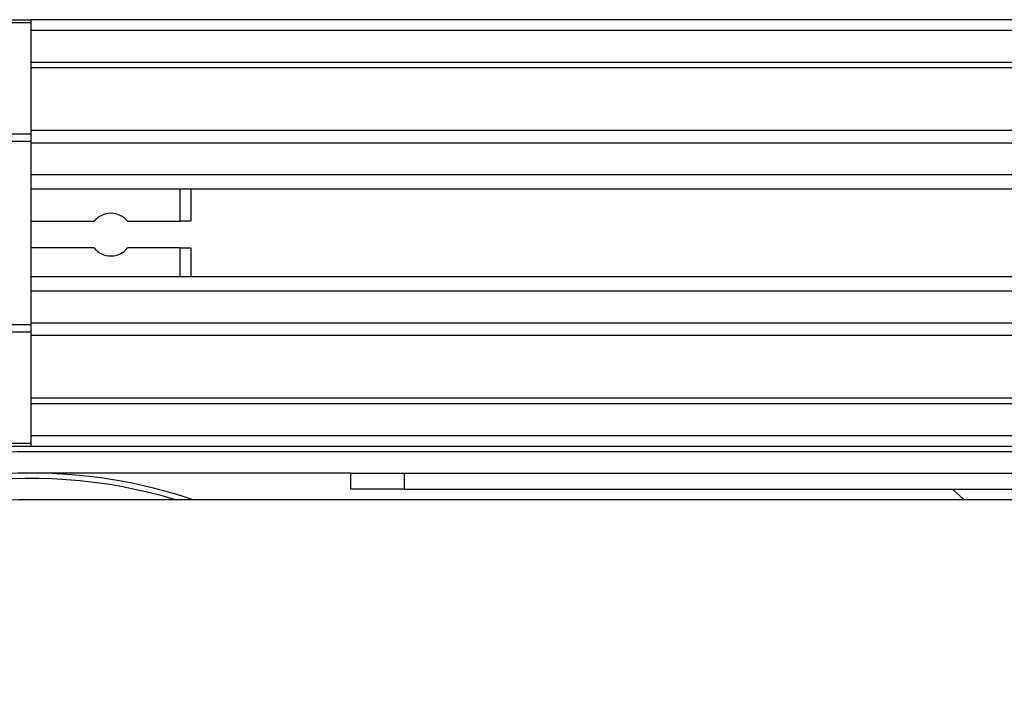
# Model space of a CAD drawing. Header units: millimetres. Extents: x 0 to 420, y 0 to 297.
# Tile 8 of 20: x 66 to 79, y 219 to 229. Entities that reach past the tile are written whole.
import ezdxf

# ---------------------------------------------------------------- set-up
doc = ezdxf.new("R2010")
doc.units = ezdxf.units.MM

msp = doc.modelspace()

# ---------------------------------------------------------------- linework, layer by layer
at = {"color": 7, "linetype": 'Continuous', "lineweight": 25}
for p, q in [((64.8249, 228.5292), (65.7163, 228.5292)), ((65.7163, 228.4857), (64.8249, 228.4857)), ((65.7163, 228.5292), (65.7163, 228.4857)), ((214.2837, 228.5292), (65.7163, 228.5292)), ((65.7163, 228.4857), (65.7163, 226.9385)), ((214.2837, 228.3807), (65.7163, 228.3807)), ((214.2837, 227.935), (65.7163, 227.935)), ((214.2837, 227.8592), (65.7163, 227.8592)), ((120.0178, 226.9841), (65.7163, 226.9841)), ((64.8249, 226.9385), (65.7163, 226.9385)), ((65.7163, 226.8335), (64.8249, 226.8335)), ((65.7163, 226.9385), (65.7163, 226.8335)), ((65.7163, 226.8335), (65.7163, 224.2823)), ((119.8467, 226.8117), (65.7163, 226.8117)), ((65.7163, 226.3677), (65.7163, 226.167)), ((119.589, 226.3677), (65.7163, 226.3677)), ((119.5308, 226.167), (65.7163, 226.167)), ((67.7963, 225.7213), (67.7963, 226.167)), ((67.9448, 226.167), (67.9448, 225.7213)), ((65.7163, 225.7213), (66.5986, 225.7213)), ((67.0625, 225.7213), (67.7963, 225.7213)), ((67.9448, 225.7213), (67.7963, 225.7213)), ((66.5986, 225.3499), (65.7163, 225.3499)), ((67.7963, 225.3499), (67.0625, 225.3499)), ((67.7963, 225.3499), (67.9448, 225.3499)), ((67.7963, 224.9488), (67.7963, 225.3499)), ((67.9448, 225.3499), (67.9448, 224.9488)), ((119.4977, 224.9488), (65.7163, 224.9488)), ((65.7163, 224.9488), (65.7163, 224.7481)), ((119.4977, 224.7481), (65.7163, 224.7481)), ((64.8249, 224.2823), (65.7163, 224.2823)), ((119.4977, 224.3041), (65.7163, 224.3041)), ((65.7163, 224.2823), (65.7163, 224.1773)), ((65.7163, 224.1773), (64.8249, 224.1773)), ((65.7163, 224.1773), (65.7163, 222.6301)), ((119.4977, 224.1317), (65.7163, 224.1317)), ((119.4977, 223.2566), (65.7163, 223.2566)), ((119.4977, 223.1808), (65.7163, 223.1808)), ((119.4977, 222.7351), (65.7163, 222.7351)), ((64.8249, 222.6301), (65.7163, 222.6301)), ((65.7163, 222.5866), (64.8249, 222.5866)), ((65.7163, 222.6301), (65.7163, 222.5866)), ((119.4977, 222.5866), (65.7163, 222.5866)), ((119.4977, 222.5123), (65.7163, 222.5123)), ((70.1733, 222.2151), (65.7163, 222.2151)), ((70.1733, 221.9923), (70.1733, 222.2151)), ((70.1733, 222.2151), (70.9162, 222.2151)), ((70.9162, 222.2151), (70.9162, 221.9923)), ((70.9162, 222.2151), (119.4977, 222.2151)), ((70.9162, 221.9923), (70.1733, 221.9923)), ((70.9162, 221.9923), (119.4977, 221.9923)), ((78.5509, 221.9923), (78.716, 221.8437)), ((103.601, 221.8437), (65.7163, 221.8437))]:
    msp.add_line(p, q, dxfattribs=at)
for centre, radius, start, end in [((66.8306, 225.5356), 0.2971, 38.68219, 141.31781), ((66.8306, 225.5356), 0.2971, 218.68219, 321.31781), ((65.7163, 215.1582), 7.3541, 90, 270), ((65.7163, 215.1582), 7.057, 90, 270), ((65.7163, 215.1582), 7.057, 71.32828, 90), ((65.7163, 215.1582), 6.9827, 73.22526, 123.81534), ((65.7163, 215.1582), 6.6855, 90, 270), ((65.7163, 215.1582), 6.9827, 123.81534, 286.77474)]:
    msp.add_arc(centre, radius, start, end, dxfattribs=at)

doc.saveas('drawing.dxf')
